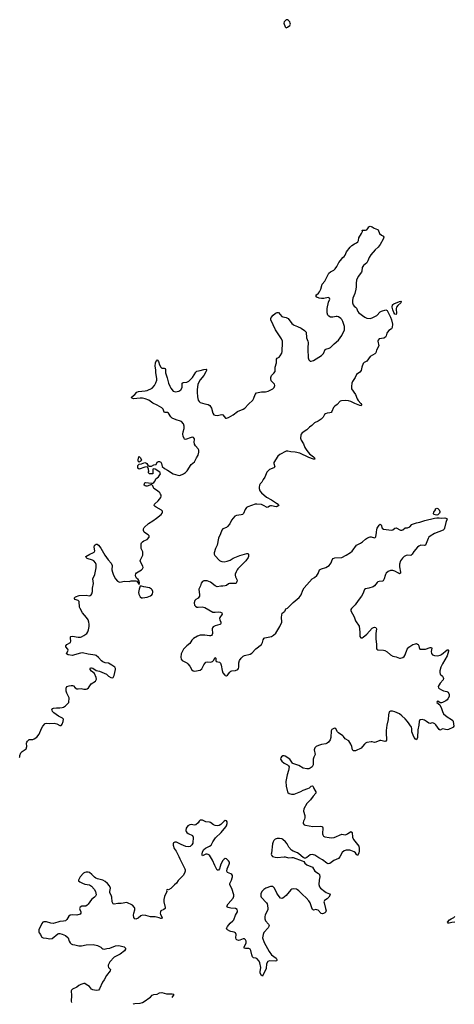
# Model space of a CAD drawing. Header units: inches. Extents: x 2057758 to 2159670, y 827298 to 1016821.
# Tile 2 of 90: x 2071458 to 2079139, y 844777 to 862169. Entities that reach past the tile are written whole.
import ezdxf

# ---------------------------------------------------------------- set-up
doc = ezdxf.new("R2010")
doc.units = ezdxf.units.IN
doc.header["$MEASUREMENT"] = 0
for name, color, linetype in [('C0874', 7, 'Continuous'), ('C0875', 7, 'Continuous'), ('C0876', 7, 'Continuous')]:
    doc.layers.add(name, color=color, linetype=linetype)

msp = doc.modelspace()

# ---------------------------------------------------------------- linework, layer by layer
at = {"layer": 'C0874', "color": 6, "elevation": 300}
for points in [[(2071450, 849138), (2071459, 849150), (2071461, 849170), (2071481, 849219), (2071500, 849240), (2071570, 849291), (2071582, 849330), (2071578, 849390), (2071584, 849410), (2071595, 849425), (2071628, 849452), (2071690, 849456), (2071716, 849464), (2071763, 849497), (2071805, 849550), (2071845, 849650), (2071868, 849692), (2071910, 849736), (2071930, 849743), (2071990, 849739), (2072070, 849744), (2072114, 849734), (2072170, 849701), (2072190, 849704), (2072198, 849710), (2072210, 849724), (2072228, 849770), (2072230, 849812), (2072214, 849834), (2072144, 849864), (2072064, 849924), (2072039, 849950), (2072030, 849970), (2072028, 849992), (2072035, 850000)], [(2078910, 850000), (2078929, 849950), (2078950, 849907), (2079010, 849855), (2079087, 849810), (2079111, 849790), (2079118, 849770), (2079128, 849690), (2079119, 849670), (2079110, 849664), (2079035, 849630), (2079010, 849628), (2078930, 849644), (2078890, 849622), (2078870, 849630), (2078813, 849713), (2078793, 849733), (2078770, 849745), (2078750, 849747), (2078710, 849738), (2078690, 849746), (2078650, 849774), (2078610, 849794), (2078570, 849806), (2078530, 849801), (2078515, 849770), (2078514, 849706), (2078496, 849623), (2078487, 849490), (2078479, 849461), (2078470, 849449), (2078450, 849461), (2078430, 849490), (2078410, 849532), (2078391, 849590), (2078390, 849650), (2078381, 849670), (2078312, 849770), (2078270, 849820), (2078214, 849874), (2078170, 849906), (2078090, 849941), (2078046, 849954), (2078010, 849958), (2077990, 849943), (2077974, 849890), (2077971, 849810), (2077949, 849710), (2077934, 849614), (2077932, 849550), (2077943, 849470), (2077938, 849442), (2077930, 849426), (2077910, 849419), (2077843, 849437), (2077825, 849435), (2077750, 849406), (2077730, 849404), (2077690, 849415), (2077670, 849415), (2077590, 849404), (2077569, 849391), (2077550, 849373), (2077519, 849330), (2077490, 849302), (2077390, 849257), (2077370, 849252), (2077355, 849255), (2077341, 849270), (2077330, 849330), (2077313, 849373), (2077277, 849430), (2077210, 849469), (2077183, 849510), (2077170, 849521), (2077090, 849570), (2077073, 849590), (2077046, 849646), (2077030, 849655), (2077010, 849652), (2076977, 849630), (2076965, 849610), (2076956, 849490), (2076942, 849450), (2076915, 849410), (2076893, 849390), (2076870, 849380), (2076794, 849366), (2076739, 849350), (2076695, 849330), (2076671, 849310), (2076665, 849270), (2076680, 849190), (2076656, 849144), (2076645, 849110), (2076642, 849010), (2076626, 848974), (2076592, 848948), (2076570, 848939), (2076530, 848936), (2076470, 848950), (2076390, 848995), (2076288, 849028), (2076278, 849038), (2076230, 849109), (2076150, 849158), (2076130, 849167), (2076110, 849167), (2076085, 849150), (2076073, 849130), (2076070, 849110), (2076076, 849090), (2076090, 849071), (2076130, 849039), (2076189, 849009), (2076210, 848990), (2076219, 848970), (2076209, 848910), (2076183, 848830), (2076160, 848710), (2076169, 848630), (2076189, 848530), (2076198, 848518), (2076222, 848502), (2076261, 848490), (2076310, 848489), (2076424, 848536), (2076470, 848560), (2076552, 848588), (2076578, 848602), (2076610, 848630), (2076630, 848638), (2076646, 848626), (2076655, 848590), (2076693, 848530), (2076690, 848508), (2076644, 848456), (2076596, 848390), (2076535, 848325), (2076479, 848230), (2076473, 848190), (2076495, 848110), (2076499, 848070), (2076493, 848047), (2076474, 848010), (2076469, 847990), (2076470, 847970), (2076488, 847950), (2076510, 847939), (2076637, 847917), (2076770, 847925), (2076799, 847919), (2076810, 847910), (2076813, 847893), (2076811, 847790), (2076815, 847770), (2076826, 847750), (2076850, 847738), (2076930, 847721), (2076970, 847717), (2077017, 847723), (2077150, 847781), (2077210, 847773), (2077230, 847776), (2077253, 847787), (2077290, 847820), (2077310, 847827), (2077334, 847810), (2077341, 847730), (2077356, 847690), (2077450, 847570), (2077457, 847530), (2077456, 847490), (2077450, 847446), (2077430, 847408), (2077410, 847424), (2077392, 847452), (2077370, 847470), (2077310, 847497), (2077290, 847501), (2077230, 847499), (2077193, 847490), (2077159, 847461), (2077117, 847383), (2077090, 847354), (2077010, 847318), (2076938, 847262), (2076910, 847258), (2076888, 847268), (2076810, 847331), (2076745, 847365), (2076674, 847410), (2076650, 847420), (2076630, 847423), (2076590, 847415), (2076530, 847369), (2076510, 847361), (2076490, 847359), (2076470, 847369), (2076390, 847435), (2076365, 847450), (2076290, 847481), (2076262, 847502), (2076212, 847552), (2076184, 847610), (2076154, 847650), (2076111, 847690), (2076090, 847700), (2076050, 847709), (2076010, 847708), (2075970, 847692), (2075950, 847670), (2075937, 847650), (2075925, 847610), (2075906, 847446), (2075905, 847430), (2075910, 847410), (2075926, 847390), (2075970, 847375), (2076010, 847373), (2076130, 847380), (2076150, 847380), (2076210, 847365), (2076270, 847372), (2076290, 847369), (2076453, 847313), (2076477, 847297), (2076499, 847270), (2076530, 847242), (2076630, 847200), (2076672, 847132), (2076737, 847090), (2076758, 847070), (2076760, 847030), (2076750, 846970), (2076746, 846894), (2076757, 846850), (2076772, 846830), (2076850, 846767), (2076873, 846753), (2076934, 846730), (2076946, 846710), (2076922, 846670), (2076890, 846641), (2076842, 846610), (2076838, 846602), (2076834, 846590), (2076836, 846570), (2076865, 846470), (2076872, 846430), (2076866, 846410), (2076850, 846393), (2076830, 846381), (2076810, 846375), (2076784, 846384), (2076730, 846438), (2076710, 846448), (2076690, 846450), (2076650, 846443), (2076632, 846452), (2076620, 846480), (2076593, 846570), (2076570, 846606), (2076519, 846659), (2076454, 846714), (2076390, 846784), (2076370, 846802), (2076351, 846809), (2076290, 846818), (2076270, 846814), (2076250, 846799), (2076170, 846702), (2076110, 846652), (2076090, 846646), (2076070, 846650), (2076023, 846703), (2076000, 846740), (2075960, 846830), (2075950, 846843), (2075930, 846856), (2075890, 846857), (2075809, 846831), (2075773, 846807), (2075736, 846770), (2075718, 846730), (2075718, 846690), (2075724, 846670), (2075818, 846570), (2075830, 846550), (2075840, 846520), (2075845, 846470), (2075842, 846450), (2075799, 846350), (2075793, 846330), (2075790, 846290), (2075803, 846250), (2075856, 846190), (2075864, 846170), (2075860, 846150), (2075849, 846130), (2075772, 846048), (2075758, 846010), (2075752, 845950), (2075780, 845870), (2075866, 845710), (2075910, 845650), (2075989, 845590), (2076003, 845570), (2076005, 845555), (2076005, 845550), (2075994, 845546), (2075970, 845541), (2075870, 845548), (2075845, 845535), (2075822, 845490), (2075811, 845410), (2075750, 845277), (2075730, 845284), (2075710, 845329), (2075709, 845350), (2075721, 845430), (2075704, 845510), (2075690, 845539), (2075650, 845586), (2075630, 845595), (2075590, 845601), (2075574, 845614), (2075561, 845650), (2075543, 845730), (2075530, 845752), (2075510, 845764), (2075490, 845766), (2075450, 845762), (2075428, 845770), (2075428, 845790), (2075463, 845857), (2075460, 845890), (2075450, 845915), (2075430, 845931), (2075410, 845932), (2075348, 845908), (2075326, 845906), (2075294, 845914), (2075283, 845930), (2075279, 845950), (2075282, 846010), (2075270, 846040), (2075250, 846052), (2075190, 846061), (2075170, 846069), (2075130, 846090), (2075114, 846110), (2075118, 846130), (2075130, 846150), (2075180, 846210), (2075225, 846250), (2075240, 846270), (2075272, 846350), (2075308, 846410), (2075310, 846430), (2075300, 846450), (2075270, 846469), (2075190, 846475), (2075145, 846485), (2075129, 846490), (2075117, 846510), (2075140, 846550), (2075233, 846650), (2075242, 846690), (2075240, 846710), (2075210, 846822), (2075170, 846890), (2075171, 846910), (2075201, 846970), (2075215, 847010), (2075220, 847030), (2075217, 847050), (2075205, 847070), (2075190, 847082), (2075130, 847104), (2075118, 847130), (2075126, 847170), (2075162, 847250), (2075167, 847270), (2075163, 847290), (2075150, 847310), (2075110, 847346), (2075090, 847351), (2075070, 847343), (2075050, 847320), (2075011, 847250), (2074990, 847169), (2074970, 847144), (2074950, 847144), (2074904, 847230), (2074866, 847326), (2074813, 847410), (2074790, 847426), (2074770, 847432), (2074748, 847430), (2074690, 847399), (2074684, 847410), (2074682, 847430), (2074688, 847470), (2074711, 847510), (2074742, 847538), (2074815, 847570), (2074841, 847590), (2074871, 847650), (2074920, 847720), (2075020, 847810), (2075103, 847910), (2075115, 847930), (2075126, 847970), (2075122, 848002), (2075110, 848018), (2075090, 848022), (2075070, 848012), (2075010, 847954), (2074982, 847938), (2074950, 847928), (2074910, 847933), (2074885, 847945), (2074830, 847986), (2074810, 847994), (2074750, 848003), (2074690, 848027), (2074650, 848027), (2074628, 848012), (2074610, 847985), (2074571, 847950), (2074550, 847943), (2074490, 847951), (2074467, 847950), (2074430, 847930), (2074402, 847890), (2074395, 847850), (2074399, 847830), (2074410, 847811), (2074434, 847794), (2074510, 847757), (2074525, 847730), (2074516, 847624), (2074503, 847597), (2074485, 847575), (2074470, 847564), (2074450, 847559), (2074397, 847563), (2074310, 847599), (2074230, 847644), (2074197, 847643), (2074179, 847630), (2074171, 847610), (2074171, 847590), (2074190, 847531), (2074223, 847483), (2074273, 847390), (2074289, 847349), (2074377, 847170), (2074383, 847150), (2074383, 847130), (2074369, 847091), (2074347, 847053), (2074258, 846962), (2074230, 846917), (2074192, 846888), (2074130, 846821), (2074090, 846802), (2074074, 846806), (2074058, 846802), (2074054, 846790), (2074058, 846770), (2074019, 846681), (2074004, 846630), (2074004, 846590), (2074030, 846490), (2074028, 846472), (2074006, 846454), (2073955, 846430), (2073944, 846410), (2073941, 846390), (2073945, 846365), (2073976, 846310), (2073966, 846294), (2073950, 846293), (2073924, 846304), (2073850, 846320), (2073770, 846320), (2073685, 846345), (2073630, 846353), (2073600, 846340), (2073550, 846301), (2073510, 846284), (2073490, 846285), (2073476, 846310), (2073471, 846350), (2073475, 846390), (2073493, 846447), (2073495, 846470), (2073487, 846490), (2073450, 846530), (2073350, 846575), (2073250, 846556), (2073190, 846556), (2073130, 846546), (2073110, 846552), (2073091, 846590), (2073088, 846668), (2073083, 846690), (2073053, 846750), (2073051, 846770), (2073064, 846830), (2073046, 846870), (2073011, 846911), (2072970, 846945), (2072930, 846968), (2072832, 846992), (2072804, 847004), (2072782, 847022), (2072733, 847073), (2072690, 847106), (2072670, 847111), (2072630, 847111), (2072610, 847106), (2072587, 847093), (2072528, 847030), (2072495, 846970), (2072500, 846960), (2072520, 846940), (2072570, 846917), (2072610, 846902), (2072690, 846886), (2072725, 846865), (2072772, 846812), (2072795, 846770), (2072807, 846713), (2072799, 846690), (2072782, 846670), (2072730, 846630), (2072670, 846546), (2072650, 846527), (2072627, 846513), (2072558, 846510), (2072527, 846493), (2072518, 846470), (2072519, 846450), (2072536, 846410), (2072538, 846390), (2072525, 846370), (2072470, 846350), (2072385, 846355), (2072350, 846351), (2072327, 846333), (2072290, 846275), (2072266, 846254), (2072235, 846245), (2072170, 846240), (2072130, 846231), (2072050, 846202), (2072010, 846208), (2071930, 846237), (2071884, 846236), (2071870, 846229), (2071850, 846205), (2071799, 846090), (2071796, 846056), (2071802, 846042), (2071827, 846010), (2071841, 845970), (2071850, 845961), (2071872, 845952), (2071930, 845948), (2071990, 845936), (2072030, 845941), (2072130, 846023), (2072150, 846029), (2072170, 846029), (2072210, 846018), (2072270, 845990), (2072312, 845952), (2072333, 845890), (2072350, 845864), (2072370, 845845), (2072394, 845834), (2072430, 845830), (2072502, 845810), (2072550, 845810), (2072630, 845825), (2072754, 845834), (2072835, 845815), (2072890, 845785), (2072910, 845768), (2072930, 845758), (2072950, 845754), (2072996, 845764), (2073053, 845767), (2073150, 845809), (2073210, 845815), (2073232, 845812), (2073305, 845790), (2073327, 845770), (2073328, 845750), (2073310, 845724), (2073235, 845665), (2073129, 845611), (2073049, 845530), (2073020, 845470), (2073021, 845450), (2073030, 845430), (2073063, 845390), (2073059, 845370), (2072994, 845286), (2072950, 845210), (2072919, 845170), (2072871, 845050), (2072851, 845030), (2072810, 845024), (2072750, 845034), (2072730, 845046), (2072690, 845090), (2072634, 845130), (2072610, 845142), (2072590, 845144), (2072541, 845130), (2072504, 845110), (2072470, 845081), (2072393, 845047), (2072375, 845030), (2072367, 845013), (2072376, 844930), (2072368, 844830), (2072372, 844809)], [(2079150, 846229), (2079095, 846225), (2079050, 846210), (2079029, 846210), (2079018, 846230), (2079053, 846270), (2079081, 846290), (2079130, 846310), (2079150, 846327)], [(2073463, 844777), (2073470, 844784), (2073490, 844793), (2073590, 844800), (2073630, 844812), (2073692, 844848), (2073724, 844876), (2073770, 844906), (2073801, 844939), (2073830, 844953), (2073890, 844959), (2073930, 844978), (2073970, 844984), (2074050, 844960), (2074150, 844962), (2074178, 844958), (2074183, 844950), (2074172, 844930), (2074144, 844900)]]:
    msp.add_lwpolyline(points, dxfattribs=at)
at = {"layer": 'C0875', "color": 6, "elevation": 300}
msp.add_lwpolyline([(2072035, 850000), (2072038, 850002), (2072058, 850010), (2072110, 850016), (2072170, 850013), (2072210, 850020), (2072230, 850027), (2072265, 850050), (2072309, 850090), (2072324, 850110), (2072330, 850190), (2072292, 850272), (2072281, 850310), (2072277, 850363), (2072290, 850390), (2072330, 850405), (2072370, 850410), (2072390, 850408), (2072410, 850404), (2072437, 850370), (2072470, 850350), (2072490, 850348), (2072545, 850355), (2072590, 850345), (2072630, 850345), (2072650, 850350), (2072675, 850365), (2072724, 850436), (2072796, 850484), (2072817, 850523), (2072812, 850550), (2072779, 850619), (2072730, 850661), (2072706, 850690), (2072702, 850710), (2072710, 850723), (2072730, 850722), (2072750, 850713), (2072812, 850672), (2072870, 850661), (2072950, 850627), (2072990, 850606), (2073030, 850573), (2073070, 850550), (2073090, 850546), (2073108, 850552), (2073130, 850583), (2073150, 850690), (2073150, 850710), (2073138, 850730), (2073084, 850770), (2073030, 850802), (2072970, 850808), (2072930, 850824), (2072905, 850845), (2072850, 850904), (2072810, 850937), (2072790, 850947), (2072670, 850960), (2072570, 850983), (2072530, 850981), (2072428, 850948), (2072390, 850941), (2072313, 850950), (2072287, 850970), (2072314, 851030), (2072306, 851050), (2072273, 851090), (2072273, 851110), (2072290, 851130), (2072355, 851170), (2072362, 851190), (2072356, 851244), (2072358, 851270), (2072364, 851276), (2072390, 851278), (2072490, 851262), (2072530, 851263), (2072552, 851268), (2072590, 851289), (2072642, 851330), (2072663, 851357), (2072674, 851390), (2072683, 851450), (2072684, 851490), (2072678, 851530), (2072666, 851570), (2072641, 851610), (2072568, 851690), (2072524, 851770), (2072518, 851790), (2072510, 851892), (2072492, 851912), (2072436, 851930), (2072422, 851950), (2072446, 851974), (2072510, 851996), (2072630, 852003), (2072686, 851994), (2072703, 851997), (2072722, 852010), (2072733, 852030), (2072742, 852070), (2072745, 852130), (2072760, 852210), (2072748, 852290), (2072754, 852310), (2072779, 852350), (2072786, 852370), (2072812, 852488), (2072810, 852544), (2072798, 852578), (2072770, 852610), (2072745, 852625), (2072649, 852649), (2072632, 852670), (2072629, 852690), (2072697, 852730), (2072751, 852749), (2072774, 852766), (2072785, 852790), (2072776, 852850), (2072781, 852879), (2072790, 852896), (2072810, 852907), (2072830, 852903), (2072850, 852888), (2072890, 852836), (2072965, 852710), (2073020, 852630), (2073077, 852570), (2073090, 852530), (2073087, 852450), (2073097, 852410), (2073117, 852357), (2073153, 852293), (2073189, 852249), (2073210, 852238), (2073230, 852234), (2073310, 852252), (2073390, 852245), (2073430, 852258), (2073510, 852258), (2073531, 852251), (2073570, 852194), (2073577, 852223), (2073572, 852250), (2073550, 852282), (2073524, 852304), (2073510, 852330), (2073505, 852355), (2073510, 852381), (2073522, 852398), (2073610, 852454), (2073627, 852470), (2073639, 852490), (2073637, 852517), (2073604, 852570), (2073590, 852610), (2073591, 852630), (2073632, 852708), (2073637, 852750), (2073636, 852770), (2073606, 852830), (2073602, 852890), (2073605, 852910), (2073612, 852928), (2073630, 852946), (2073650, 852962), (2073713, 852990), (2073749, 853030), (2073749, 853050), (2073729, 853070), (2073679, 853099), (2073658, 853118), (2073646, 853146), (2073646, 853174), (2073659, 853201), (2073732, 853268), (2073810, 853315), (2073878, 853362), (2073956, 853430), (2073975, 853450), (2073984, 853470), (2073980, 853490), (2073964, 853504), (2073870, 853557), (2073852, 853570), (2073835, 853590), (2073838, 853610), (2073906, 853670), (2073950, 853730), (2073957, 853750), (2073956, 853770), (2073948, 853790), (2073932, 853812), (2073893, 853850), (2073829, 853889), (2073810, 853936), (2073790, 853959), (2073712, 853930), (2073692, 853928), (2073674, 853934), (2073659, 853950), (2073662, 853978), (2073670, 853991), (2073684, 853996), (2073790, 853981), (2073810, 853984), (2073830, 853997), (2073850, 854026), (2073863, 854057), (2073910, 854097), (2073936, 854130), (2073947, 854150), (2073943, 854163), (2073934, 854174), (2073852, 854232), (2073830, 854238), (2073812, 854228), (2073810, 854146), (2073750, 854146), (2073729, 854169), (2073738, 854190), (2073735, 854230), (2073722, 854262), (2073709, 854269), (2073670, 854265), (2073570, 854228), (2073548, 854250), (2073544, 854270), (2073548, 854292), (2073570, 854316), (2073610, 854324), (2073670, 854347), (2073690, 854342), (2073704, 854330), (2073723, 854303), (2073745, 854285), (2073790, 854281), (2073830, 854305), (2073870, 854312), (2073890, 854351), (2073910, 854367), (2073930, 854368), (2073950, 854355), (2073965, 854330), (2073975, 854275), (2074020, 854240), (2074070, 854215), (2074170, 854145), (2074250, 854123), (2074290, 854120), (2074353, 854147), (2074390, 854172), (2074417, 854203), (2074490, 854310), (2074550, 854362), (2074580, 854430), (2074610, 854478), (2074625, 854530), (2074623, 854563), (2074611, 854590), (2074563, 854643), (2074547, 854670), (2074541, 854710), (2074548, 854750), (2074546, 854766), (2074531, 854791), (2074510, 854794), (2074490, 854790), (2074390, 854754), (2074370, 854760), (2074363, 854770), (2074346, 854810), (2074340, 854850), (2074345, 854890), (2074364, 854950), (2074366, 854990), (2074354, 855030), (2074320, 855070), (2074300, 855080), (2074222, 855102), (2074151, 855131), (2074132, 855152), (2074090, 855218), (2074070, 855231), (2074030, 855229), (2074010, 855238), (2073992, 855290), (2073970, 855315), (2073890, 855363), (2073810, 855397), (2073741, 855450), (2073673, 855473), (2073630, 855483), (2073590, 855484), (2073470, 855474), (2073436, 855490), (2073441, 855510), (2073491, 855549), (2073530, 855590), (2073559, 855601), (2073673, 855613), (2073710, 855622), (2073797, 855663), (2073841, 855710), (2073866, 855754), (2073879, 855801), (2073880, 855830), (2073866, 855930), (2073867, 855987), (2073853, 856050), (2073861, 856110), (2073873, 856147), (2073890, 856159), (2073910, 856132), (2073928, 856070), (2073950, 856030), (2073970, 856016), (2074014, 856014), (2074028, 856008), (2074033, 855993), (2074035, 855930), (2074064, 855844), (2074088, 855750), (2074110, 855693), (2074130, 855658), (2074170, 855610), (2074210, 855595), (2074270, 855609), (2074305, 855630), (2074327, 855670), (2074330, 855751), (2074350, 855763), (2074410, 855765), (2074450, 855784), (2074510, 855850), (2074570, 855946), (2074590, 855962), (2074650, 855972), (2074713, 855993), (2074756, 855996), (2074760, 855990), (2074758, 855970), (2074749, 855950), (2074713, 855887), (2074650, 855810), (2074608, 855730), (2074593, 855633), (2074592, 855592), (2074600, 855510), (2074615, 855450), (2074630, 855423), (2074648, 855408), (2074730, 855384), (2074790, 855373), (2074817, 855357), (2074846, 855310), (2074870, 855219), (2074891, 855191), (2074910, 855183), (2074950, 855180), (2075033, 855193), (2075050, 855189), (2075093, 855133), (2075110, 855128), (2075150, 855141), (2075230, 855189), (2075310, 855250), (2075410, 855290), (2075435, 855305), (2075502, 855378), (2075581, 855450), (2075598, 855482), (2075622, 855550), (2075644, 855576), (2075670, 855586), (2075730, 855593), (2075805, 855595), (2075850, 855606), (2075933, 855650), (2075953, 855670), (2075964, 855690), (2075966, 855710), (2075960, 855730), (2075904, 855790), (2075894, 855830), (2075896, 855850), (2075910, 855883), (2075950, 855923), (2075970, 855956), (2075975, 855985), (2075974, 856030), (2075998, 856110), (2075997, 856170), (2076010, 856190), (2076041, 856210), (2076061, 856230), (2076090, 856281), (2076096, 856310), (2076104, 856470), (2076101, 856490), (2076082, 856530), (2075978, 856690), (2075898, 856870), (2075895, 856890), (2075902, 856910), (2075935, 856950), (2075970, 856979), (2075992, 856992), (2076010, 856997), (2076030, 856996), (2076088, 856928), (2076110, 856919), (2076170, 856907), (2076205, 856890), (2076265, 856805), (2076290, 856784), (2076310, 856772), (2076370, 856750), (2076430, 856719), (2076490, 856679), (2076519, 856650), (2076528, 856550), (2076552, 856492), (2076557, 856470), (2076558, 856442), (2076549, 856389), (2076548, 856350), (2076557, 856197), (2076570, 856161), (2076590, 856139), (2076610, 856135), (2076650, 856152), (2076790, 856238), (2076830, 856274), (2076859, 856341), (2076870, 856350), (2076930, 856365), (2076950, 856377), (2077016, 856444), (2077091, 856510), (2077153, 856590), (2077197, 856690), (2077201, 856718), (2077199, 856750), (2077170, 856836), (2077150, 856871), (2077131, 856890), (2077090, 856918), (2077070, 856926), (2077050, 856928), (2076990, 856917), (2076950, 856917), (2076922, 856930), (2076901, 856950), (2076889, 856990), (2076894, 857066), (2076918, 857182), (2076939, 857230), (2076934, 857250), (2076910, 857260), (2076835, 857245), (2076790, 857243), (2076750, 857250), (2076710, 857266), (2076692, 857290), (2076705, 857310), (2076739, 857341), (2076755, 857365), (2076777, 857410), (2076804, 857497), (2076848, 857552), (2076908, 857670), (2076922, 857690), (2076950, 857716), (2077010, 857747), (2077035, 857770), (2077062, 857810), (2077097, 857883), (2077130, 857915), (2077170, 857970), (2077192, 857988), (2077210, 858010), (2077234, 858070), (2077300, 858150), (2077330, 858180), (2077374, 858210), (2077412, 858228), (2077433, 858247), (2077443, 858270), (2077450, 858315), (2077499, 858390), (2077515, 858430), (2077510, 858454), (2077570, 858451), (2077590, 858456), (2077610, 858478), (2077630, 858511), (2077650, 858521), (2077670, 858519), (2077690, 858510), (2077725, 858485), (2077783, 858463), (2077795, 858455), (2077814, 858394), (2077850, 858365), (2077885, 858345), (2077891, 858330), (2077882, 858290), (2077830, 858201), (2077791, 858149), (2077738, 858102), (2077664, 858016), (2077632, 857970), (2077610, 857910), (2077590, 857873), (2077533, 857827), (2077520, 857810), (2077513, 857790), (2077504, 857730), (2077496, 857710), (2077441, 857630), (2077413, 857570), (2077405, 857515), (2077406, 857450), (2077401, 857410), (2077380, 857330), (2077347, 857250), (2077338, 857210), (2077339, 857170), (2077350, 857133), (2077368, 857110), (2077393, 857093), (2077410, 857072), (2077434, 857014), (2077450, 856990), (2077555, 856915), (2077590, 856899), (2077650, 856890), (2077690, 856902), (2077770, 856946), (2077830, 857009), (2077850, 857022), (2077930, 857046), (2077950, 857032), (2078012, 856912), (2078030, 856869), (2078048, 856790), (2078043, 856730), (2078026, 856710), (2077983, 856677), (2077956, 856650), (2077947, 856630), (2077936, 856584), (2077921, 856559), (2077895, 856545), (2077811, 856530), (2077793, 856510), (2077790, 856490), (2077802, 856410), (2077766, 856334), (2077750, 856285), (2077734, 856266), (2077650, 856222), (2077590, 856140), (2077547, 856113), (2077530, 856096), (2077502, 856030), (2077490, 855970), (2077470, 855943), (2077410, 855902), (2077389, 855851), (2077342, 855778), (2077329, 855750), (2077320, 855690), (2077324, 855650), (2077395, 855550), (2077423, 855470), (2077442, 855442), (2077488, 855390), (2077498, 855370), (2077497, 855363), (2077490, 855350), (2077470, 855352), (2077380, 855390), (2077310, 855427), (2077270, 855439), (2077210, 855441), (2077144, 855436), (2077120, 855430), (2077070, 855370), (2077030, 855344), (2077003, 855317), (2076973, 855247), (2076960, 855230), (2076938, 855222), (2076890, 855220), (2076862, 855210), (2076847, 855193), (2076820, 855150), (2076785, 855115), (2076730, 855080), (2076668, 855050), (2076620, 855000), (2076579, 854970), (2076534, 854926), (2076450, 854870), (2076433, 854850), (2076425, 854830), (2076423, 854777), (2076430, 854742), (2076476, 854676), (2076498, 854610), (2076530, 854558), (2076581, 854501), (2076650, 854450), (2076670, 854430), (2076671, 854409), (2076650, 854407), (2076570, 854433), (2076410, 854511), (2076329, 854531), (2076250, 854533), (2076198, 854550), (2076170, 854546), (2076055, 854490), (2076018, 854462), (2075950, 854350), (2075949, 854330), (2075969, 854270), (2075947, 854253), (2075874, 854226), (2075823, 854177), (2075790, 854090), (2075759, 854050), (2075737, 854003), (2075708, 853970), (2075697, 853950), (2075689, 853910), (2075690, 853890), (2075704, 853850), (2075730, 853809), (2075817, 853737), (2075910, 853691), (2075997, 853630), (2076025, 853610), (2076037, 853590), (2076010, 853571), (2075990, 853567), (2075910, 853584), (2075890, 853583), (2075870, 853575), (2075850, 853558), (2075830, 853555), (2075767, 853590), (2075730, 853605), (2075646, 853614), (2075617, 853610), (2075490, 853567), (2075467, 853553), (2075440, 853520), (2075411, 853449), (2075396, 853430), (2075370, 853421), (2075290, 853412), (2075263, 853397), (2075199, 853330), (2075170, 853267), (2075130, 853216), (2075110, 853201), (2075050, 853173), (2075030, 853153), (2075008, 853090), (2074969, 853010), (2074948, 852890), (2074918, 852830), (2074895, 852750), (2074895, 852730), (2074906, 852706), (2074990, 852619), (2075010, 852604), (2075030, 852596), (2075070, 852595), (2075125, 852605), (2075175, 852625), (2075230, 852656), (2075350, 852706), (2075470, 852742), (2075490, 852743), (2075497, 852737), (2075501, 852730), (2075501, 852690), (2075493, 852667), (2075452, 852610), (2075316, 852470), (2075300, 852450), (2075284, 852416), (2075266, 852374), (2075264, 852356), (2075270, 852330), (2075300, 852270), (2075297, 852243), (2075292, 852228), (2075282, 852218), (2075269, 852211), (2075250, 852210), (2075168, 852212), (2075150, 852207), (2075110, 852176), (2075090, 852167), (2075050, 852162), (2075010, 852164), (2074950, 852153), (2074910, 852171), (2074830, 852236), (2074770, 852257), (2074730, 852259), (2074710, 852255), (2074690, 852244), (2074663, 852217), (2074652, 852168), (2074626, 852110), (2074635, 852010), (2074633, 851987), (2074626, 851970), (2074610, 851953), (2074570, 851927), (2074552, 851908), (2074541, 851870), (2074550, 851830), (2074567, 851807), (2074590, 851795), (2074610, 851792), (2074684, 851796), (2074730, 851785), (2074870, 851705), (2074910, 851701), (2074971, 851711), (2075004, 851704), (2075028, 851690), (2075038, 851670), (2074995, 851610), (2074990, 851590), (2074994, 851570), (2075012, 851530), (2075014, 851506), (2075008, 851492), (2074996, 851484), (2074910, 851464), (2074875, 851445), (2074865, 851430), (2074860, 851410), (2074864, 851330), (2074860, 851310), (2074847, 851290), (2074830, 851283), (2074810, 851283), (2074730, 851300), (2074650, 851298), (2074599, 851281), (2074530, 851237), (2074502, 851210), (2074463, 851150), (2074410, 851110), (2074352, 851048), (2074312, 850970), (2074304, 850910), (2074313, 850873), (2074328, 850850), (2074409, 850809), (2074430, 850792), (2074465, 850750), (2074503, 850683), (2074525, 850665), (2074550, 850660), (2074650, 850680), (2074675, 850705), (2074710, 850776), (2074750, 850819), (2074770, 850828), (2074830, 850822), (2074865, 850835), (2074885, 850850), (2074910, 850901), (2074918, 850898), (2074925, 850890), (2074923, 850850), (2074931, 850831), (2074990, 850821), (2075005, 850805), (2075018, 850770), (2075035, 850675), (2075050, 850634), (2075082, 850590), (2075090, 850584), (2075110, 850580), (2075130, 850593), (2075170, 850645), (2075190, 850662), (2075210, 850670), (2075270, 850673), (2075312, 850690), (2075325, 850710), (2075330, 850730), (2075332, 850808), (2075343, 850850), (2075370, 850890), (2075410, 850929), (2075430, 850941), (2075530, 850963), (2075559, 850981), (2075630, 851054), (2075730, 851130), (2075750, 851170), (2075762, 851218), (2075778, 851242), (2075790, 851250), (2075910, 851277), (2075944, 851296), (2075986, 851334), (2076058, 851450), (2076091, 851530), (2076083, 851617), (2076096, 851684), (2076132, 851710), (2076138, 851722), (2076149, 851730), (2076160, 851760), (2076190, 851776), (2076290, 851875), (2076398, 851962), (2076431, 852009), (2076462, 852090), (2076486, 852134), (2076627, 852293), (2076670, 852315), (2076710, 852352), (2076732, 852388), (2076756, 852450), (2076790, 852470), (2076870, 852495), (2076925, 852530), (2076963, 852577), (2076980, 852630), (2076996, 852650), (2077030, 852662), (2077150, 852670), (2077230, 852710), (2077304, 852756), (2077336, 852784), (2077410, 852888), (2077480, 852920), (2077516, 852944), (2077569, 852991), (2077605, 853015), (2077650, 853032), (2077670, 853032), (2077730, 853017), (2077738, 853022), (2077750, 853036), (2077765, 853110), (2077772, 853170), (2077778, 853190), (2077810, 853241), (2077830, 853259), (2077845, 853245), (2077866, 853186), (2077890, 853168), (2078030, 853150), (2078050, 853157), (2078090, 853188), (2078110, 853192), (2078190, 853150), (2078210, 853152), (2078230, 853161), (2078270, 853192), (2078310, 853195), (2078350, 853210), (2078390, 853253), (2078402, 853258), (2078470, 853282), (2078530, 853292), (2078615, 853325), (2078790, 853364), (2078830, 853369), (2078870, 853369), (2078910, 853362), (2078970, 853370), (2078987, 853367), (2079013, 853350), (2078988, 853290), (2078968, 853190), (2078959, 853170), (2078940, 853150), (2078788, 853092), (2078713, 853047), (2078691, 853029), (2078676, 853004), (2078630, 852888), (2078610, 852882), (2078550, 852885), (2078510, 852870), (2078486, 852850), (2078423, 852777), (2078394, 852726), (2078377, 852710), (2078370, 852705), (2078310, 852713), (2078290, 852707), (2078250, 852686), (2078223, 852657), (2078188, 852610), (2078170, 852550), (2078170, 852502), (2078186, 852410), (2078186, 852390), (2078170, 852382), (2078150, 852390), (2078090, 852429), (2078050, 852441), (2078010, 852442), (2077970, 852420), (2077937, 852390), (2077923, 852370), (2077915, 852350), (2077901, 852290), (2077882, 852258), (2077870, 852250), (2077810, 852245), (2077790, 852239), (2077774, 852226), (2077730, 852170), (2077707, 852153), (2077630, 852125), (2077570, 852116), (2077550, 852102), (2077521, 852030), (2077496, 851984), (2077438, 851910), (2077388, 851832), (2077323, 851770), (2077311, 851750), (2077311, 851730), (2077370, 851619), (2077393, 851553), (2077456, 851456), (2077468, 851350), (2077470, 851274), (2077486, 851250), (2077510, 851248), (2077530, 851264), (2077590, 851314), (2077690, 851420), (2077710, 851433), (2077730, 851439), (2077750, 851435), (2077762, 851410), (2077753, 851330), (2077751, 851230), (2077763, 851130), (2077761, 851070), (2077767, 851050), (2077790, 851038), (2077890, 851034), (2077910, 851027), (2077950, 851002), (2078010, 850948), (2078050, 850925), (2078110, 850916), (2078170, 850890), (2078190, 850890), (2078230, 850905), (2078250, 850922), (2078270, 850950), (2078308, 851050), (2078334, 851086), (2078407, 851130), (2078450, 851146), (2078470, 851148), (2078490, 851141), (2078501, 851130), (2078510, 851110), (2078517, 851077), (2078531, 851051), (2078628, 851048), (2078710, 851078), (2078730, 851081), (2078737, 851077), (2078743, 851070), (2078732, 851010), (2078734, 850974), (2078752, 850952), (2078790, 850937), (2078850, 850935), (2078890, 850943), (2078910, 850955), (2079010, 851037), (2079030, 851041), (2079034, 851034), (2079034, 851014), (2079013, 850930), (2078932, 850790), (2078902, 850730), (2078881, 850670), (2078880, 850640), (2078887, 850610), (2078931, 850571), (2078943, 850550), (2078945, 850530), (2078940, 850510), (2078886, 850450), (2078856, 850390), (2078859, 850370), (2078870, 850356), (2078910, 850330), (2078950, 850315), (2079004, 850304), (2079032, 850292), (2079049, 850250), (2079047, 850213), (2079026, 850174), (2079010, 850156), (2078990, 850138), (2078930, 850107), (2078910, 850101), (2078890, 850104), (2078850, 850132), (2078836, 850124), (2078831, 850110), (2078885, 850065), (2078910, 850000)], dxfattribs=at)
for points in [[(2078110, 856964), (2078089, 856970), (2078070, 856998), (2078050, 857047), (2078040, 857090), (2078046, 857130), (2078050, 857138), (2078070, 857150), (2078170, 857194), (2078195, 857195), (2078201, 857190), (2078195, 857170), (2078142, 857118), (2078120, 857090), (2078112, 857070), (2078110, 857050), (2078120, 856990)], [(2073570, 854353), (2073550, 854370), (2073550, 854392), (2073566, 854450), (2073569, 854451), (2073593, 854430), (2073611, 854390), (2073604, 854376), (2073590, 854364)], [(2078830, 853418), (2078801, 853421), (2078779, 853430), (2078769, 853449), (2078774, 853470), (2078806, 853514), (2078809, 853530), (2078830, 853538), (2078850, 853534), (2078874, 853514), (2078882, 853482), (2078883, 853470), (2078875, 853450), (2078850, 853426)], [(2073610, 852165), (2073590, 852162), (2073570, 852110), (2073560, 852050), (2073564, 852024), (2073590, 851974), (2073610, 851956), (2073630, 851955), (2073710, 851969), (2073770, 851990), (2073794, 852010), (2073805, 852030), (2073810, 852050), (2073809, 852070), (2073797, 852097), (2073788, 852110), (2073750, 852132), (2073651, 852151)]]:
    msp.add_lwpolyline(points, close=True, dxfattribs=at)
at = {"layer": 'C0876', "color": 6, "elevation": 400}
msp.add_lwpolyline([(2076190, 862169), (2076170, 862165), (2076147, 862150), (2076131, 862130), (2076128, 862110), (2076150, 862042), (2076170, 862027), (2076190, 862035), (2076230, 862065), (2076241, 862090), (2076240, 862110), (2076230, 862129), (2076210, 862155)], close=True, dxfattribs=at)

doc.saveas('drawing.dxf')
